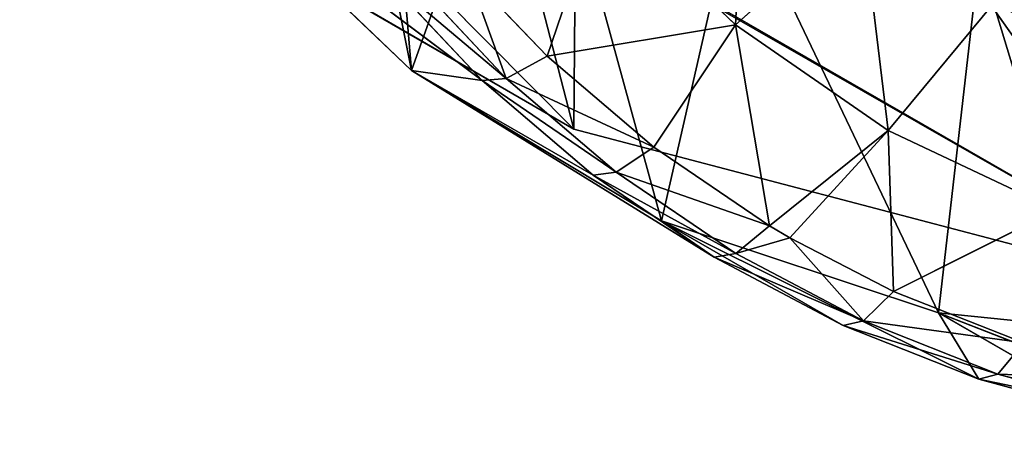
# Model space of a CAD drawing. Extents: x 80 to 596, y 77 to 1633.
# Tile 103 of 256: x 585.94 to 589.52, y 179.76 to 181.3. Entities that reach past the tile are written whole.
import ezdxf

# ---------------------------------------------------------------- set-up
doc = ezdxf.new("R2010")
doc.units = 0
doc.header["$LTSCALE"] = 25.4
doc.layers.get('0').update_dxf_attribs({"color": 13, "linetype": 'CONTINUOUS'})

# ---------------------------------------------------------------- blocks, each defined once
blk = doc.blocks.new('CADILLAC-III-8190-7988-799')
at = {"color": 250}
for p, q in [((10.4479, 319.2333, 1446.5198), (250.0538, 180.8968, 23.1603)), ((10.4479, 319.2333, 1446.5198), (250.0538, 180.8968, 23.1603)), ((12.8344, 318.6058, 1446.9825), (252.4402, 180.2693, 23.623)), ((12.8344, 318.6058, 1446.9825), (252.4402, 180.2693, 23.623)), ((248.3172, 182.6497, 22.6976), (250.0538, 180.8968, 23.1603)), ((248.3172, 182.6497, 22.6976), (250.0538, 180.8968, 23.1603)), ((250.0538, 180.8968, 23.1603), (252.4402, 180.2693, 23.623)), ((250.0538, 180.8968, 23.1603), (252.4402, 180.2693, 23.623))]:
    blk.add_line(p, q, dxfattribs=at)
at = {"color": 18}
for p, q in [((248.6948, 181.8446, 22.8394), (249.463, 181.1107, 23.0401)), ((249.7198, 181.0747, 19.0119), (248.6948, 181.8446, 22.8394)), ((249.7198, 181.0747, 19.0119), (248.6948, 181.8446, 22.8394)), ((248.6948, 181.8446, 22.8394), (249.463, 181.1107, 23.0401)), ((249.9558, 181.1631, 18.4318), (250.1546, 181.7484, 17.7947)), ((249.9558, 181.1631, 18.4318), (250.1546, 181.7484, 17.7947)), ((250.641, 181.2771, 17.9224), (250.1546, 181.7484, 17.7947)), ((250.641, 181.2771, 17.9224), (250.1546, 181.7484, 17.7947)), ((251.1017, 181.6866, 17.4214), (250.641, 181.2771, 17.9224)), ((251.1017, 181.6866, 17.4214), (250.641, 181.2771, 17.9224)), ((249.7198, 181.0747, 19.0119), (249.3558, 181.463, 18.9129)), ((249.7198, 181.0747, 19.0119), (249.3558, 181.463, 18.9129)), ((249.8072, 181.0819, 18.7038), (249.4469, 181.4662, 18.6058)), ((249.8072, 181.0819, 18.7038), (249.4469, 181.4662, 18.6058)), ((249.6703, 181.4612, 18.3548), (249.8072, 181.0819, 18.7038)), ((249.6703, 181.4612, 18.3548), (249.9558, 181.1631, 18.4318)), ((249.6703, 181.4612, 18.3548), (249.8072, 181.0819, 18.7038)), ((249.6703, 181.4612, 18.3548), (249.9558, 181.1631, 18.4318)), ((251.581, 181.3547, 17.5343), (251.1973, 180.892, 18.0535)), ((251.581, 181.3547, 17.5343), (251.1973, 180.892, 18.0535)), ((249.9558, 181.1631, 18.4318), (250.641, 181.2771, 17.9224)), ((249.9558, 181.1631, 18.4318), (250.641, 181.2771, 17.9224)), ((250.3438, 180.8313, 18.5294), (250.641, 181.2771, 17.9224)), ((250.3438, 180.8313, 18.5294), (250.641, 181.2771, 17.9224)), ((250.641, 181.2771, 17.9224), (250.7657, 180.5444, 18.6283)), ((250.641, 181.2771, 17.9224), (250.7657, 180.5444, 18.6283)), ((250.641, 181.2771, 17.9224), (251.1973, 180.892, 18.0535)), ((250.641, 181.2771, 17.9224), (251.1973, 180.892, 18.0535)), ((249.9558, 181.1631, 18.4318), (249.8072, 181.0819, 18.7038)), ((249.9558, 181.1631, 18.4318), (249.8072, 181.0819, 18.7038)), ((249.9558, 181.1631, 18.4318), (250.3438, 180.8313, 18.5294)), ((249.9558, 181.1631, 18.4318), (250.3438, 180.8313, 18.5294)), ((249.463, 181.1107, 23.0401), (250.3722, 180.5632, 23.2463)), ((249.7198, 181.0747, 19.0119), (249.463, 181.1107, 23.0401)), ((250.124, 180.7291, 19.1136), (249.463, 181.1107, 23.0401)), ((249.7198, 181.0747, 19.0119), (249.463, 181.1107, 23.0401)), ((250.124, 180.7291, 19.1136), (249.463, 181.1107, 23.0401)), ((250.5635, 180.4303, 19.2166), (249.463, 181.1107, 23.0401)), ((250.5635, 180.4303, 19.2166), (249.463, 181.1107, 23.0401)), ((249.463, 181.1107, 23.0401), (250.3722, 180.5632, 23.2463)), ((249.7198, 181.0747, 19.0119), (249.8072, 181.0819, 18.7038)), ((249.7198, 181.0747, 19.0119), (249.8072, 181.0819, 18.7038)), ((250.124, 180.7291, 19.1136), (249.7198, 181.0747, 19.0119)), ((250.124, 180.7291, 19.1136), (249.7198, 181.0747, 19.0119)), ((250.2072, 180.7399, 18.8044), (249.8072, 181.0819, 18.7038)), ((250.2072, 180.7399, 18.8044), (249.8072, 181.0819, 18.7038)), ((250.7657, 180.5444, 18.6283), (251.1973, 180.892, 18.0535)), ((250.7657, 180.5444, 18.6283), (251.1973, 180.892, 18.0535)), ((250.839, 180.5012, 18.6448), (251.1973, 180.892, 18.0535)), ((250.839, 180.5012, 18.6448), (251.1973, 180.892, 18.0535)), ((251.1973, 180.892, 18.0535), (251.2166, 180.3057, 18.7274)), ((251.1973, 180.892, 18.0535), (251.2166, 180.3057, 18.7274)), ((251.1973, 180.892, 18.0535), (251.809, 180.6028, 18.1845)), ((251.1973, 180.892, 18.0535), (251.809, 180.6028, 18.1845)), ((250.3438, 180.8313, 18.5294), (250.2072, 180.7399, 18.8044)), ((250.3438, 180.8313, 18.5294), (250.2072, 180.7399, 18.8044)), ((250.3438, 180.8313, 18.5294), (250.7657, 180.5444, 18.6283)), ((250.3438, 180.8313, 18.5294), (250.7657, 180.5444, 18.6283)), ((250.124, 180.7291, 19.1136), (250.2072, 180.7399, 18.8044)), ((250.124, 180.7291, 19.1136), (250.2072, 180.7399, 18.8044)), ((250.6422, 180.4441, 18.9064), (250.2072, 180.7399, 18.8044)), ((250.6422, 180.4441, 18.9064), (250.2072, 180.7399, 18.8044)), ((250.5635, 180.4303, 19.2166), (250.124, 180.7291, 19.1136)), ((250.5635, 180.4303, 19.2166), (250.124, 180.7291, 19.1136)), ((251.2166, 180.3057, 18.7274), (251.809, 180.6028, 18.1845)), ((251.2166, 180.3057, 18.7274), (251.809, 180.6028, 18.1845)), ((250.3722, 180.5632, 23.2463), (251.3799, 180.2278, 23.4486)), ((250.5635, 180.4303, 19.2166), (250.3722, 180.5632, 23.2463)), ((251.0332, 180.1816, 19.3198), (250.3722, 180.5632, 23.2463)), ((250.5635, 180.4303, 19.2166), (250.3722, 180.5632, 23.2463)), ((251.0332, 180.1816, 19.3198), (250.3722, 180.5632, 23.2463)), ((251.5276, 179.9862, 19.4221), (250.3722, 180.5632, 23.2463)), ((251.5276, 179.9862, 19.4221), (250.3722, 180.5632, 23.2463)), ((250.3722, 180.5632, 23.2463), (251.3799, 180.2278, 23.4486)), ((250.7657, 180.5444, 18.6283), (250.6422, 180.4441, 18.9064)), ((250.7657, 180.5444, 18.6283), (250.6422, 180.4441, 18.9064)), ((250.7657, 180.5444, 18.6283), (250.839, 180.5012, 18.6448)), ((250.7657, 180.5444, 18.6283), (250.839, 180.5012, 18.6448)), ((250.839, 180.5012, 18.6448), (250.6422, 180.4441, 18.9064)), ((250.839, 180.5012, 18.6448), (250.6422, 180.4441, 18.9064)), ((250.839, 180.5012, 18.6448), (251.1071, 180.198, 19.0085)), ((250.839, 180.5012, 18.6448), (251.2166, 180.3057, 18.7274)), ((250.839, 180.5012, 18.6448), (251.1071, 180.198, 19.0085)), ((250.839, 180.5012, 18.6448), (251.2166, 180.3057, 18.7274)), ((250.5635, 180.4303, 19.2166), (250.6422, 180.4441, 18.9064)), ((250.5635, 180.4303, 19.2166), (250.6422, 180.4441, 18.9064)), ((251.0332, 180.1816, 19.3198), (250.5635, 180.4303, 19.2166)), ((251.0332, 180.1816, 19.3198), (250.5635, 180.4303, 19.2166)), ((251.1071, 180.198, 19.0085), (250.6422, 180.4441, 18.9064)), ((251.1071, 180.198, 19.0085), (250.6422, 180.4441, 18.9064)), ((251.2166, 180.3057, 18.7274), (251.1071, 180.198, 19.0085)), ((251.2166, 180.3057, 18.7274), (251.1071, 180.198, 19.0085)), ((251.2166, 180.3057, 18.7274), (251.6912, 180.1181, 18.8256)), ((251.2166, 180.3057, 18.7274), (251.6912, 180.1181, 18.8256)), ((251.0332, 180.1816, 19.3198), (251.1071, 180.198, 19.0085)), ((251.0332, 180.1816, 19.3198), (251.1071, 180.198, 19.0085)), ((251.5964, 180.0045, 19.1097), (251.1071, 180.198, 19.0085)), ((251.5964, 180.0045, 19.1097), (251.1071, 180.198, 19.0085)), ((251.3799, 180.2278, 23.4486), (252.4391, 180.1199, 23.6374)), ((251.5276, 179.9862, 19.4221), (251.3799, 180.2278, 23.4486)), ((252.0409, 179.8461, 19.5221), (251.3799, 180.2278, 23.4486)), ((251.5276, 179.9862, 19.4221), (251.3799, 180.2278, 23.4486)), ((252.0409, 179.8461, 19.5221), (251.3799, 180.2278, 23.4486)), ((252.5671, 179.7632, 19.6187), (251.3799, 180.2278, 23.4486)), ((252.5671, 179.7632, 19.6187), (251.3799, 180.2278, 23.4486)), ((251.3799, 180.2278, 23.4486), (252.4391, 180.1199, 23.6374)), ((251.5276, 179.9862, 19.4221), (251.0332, 180.1816, 19.3198)), ((251.5276, 179.9862, 19.4221), (251.0332, 180.1816, 19.3198)), ((251.6912, 180.1181, 18.8256), (251.5964, 180.0045, 19.1097)), ((251.6912, 180.1181, 18.8256), (251.5964, 180.0045, 19.1097)), ((251.5276, 179.9862, 19.4221), (251.5964, 180.0045, 19.1097)), ((251.5276, 179.9862, 19.4221), (251.5964, 180.0045, 19.1097)), ((252.0409, 179.8461, 19.5221), (251.5276, 179.9862, 19.4221)), ((252.0409, 179.8461, 19.5221), (251.5276, 179.9862, 19.4221)), ((252.1045, 179.866, 19.2087), (251.5964, 180.0045, 19.1097)), ((252.1045, 179.866, 19.2087), (251.5964, 180.0045, 19.1097))]:
    blk.add_line(p, q, dxfattribs=at)
at = {"color": 250}
mesh = blk.add_polyface(dxfattribs=at)
corners = [(256.6019, 182.7165, 24.0858), (15.2311, 319.2719, 1447.3213), (254.837, 180.9353, 23.9618), (16.996, 321.0531, 1447.4452)]
mesh.append_faces([[corners[k] for k in face] for face in [(0, 1, 2), (1, 0, 3)]], dxfattribs={"vtx0": -1, "color": 250})
mesh = blk.add_polyface(dxfattribs=at)
corners = [(250.0538, 180.8968, 23.1603), (8.7113, 320.9862, 1446.0571), (248.3172, 182.6497, 22.6976), (10.4479, 319.2333, 1446.5198)]
mesh.append_faces([[corners[k] for k in face] for face in [(0, 1, 2), (1, 0, 3)]], dxfattribs={"vtx0": -1, "color": 250})
mesh = blk.add_polyface(dxfattribs=at)
corners = [(254.837, 180.9353, 23.9618), (12.8344, 318.6058, 1446.9825), (252.4402, 180.2693, 23.623), (15.2311, 319.2719, 1447.3213)]
mesh.append_faces([[corners[k] for k in face] for face in [(0, 1, 2), (1, 0, 3)]], dxfattribs={"vtx0": -1, "color": 250})
mesh = blk.add_polyface(dxfattribs=at)
corners = [(252.4402, 180.2693, 23.623), (10.4479, 319.2333, 1446.5198), (250.0538, 180.8968, 23.1603), (12.8344, 318.6058, 1446.9825)]
mesh.append_faces([[corners[k] for k in face] for face in [(0, 1, 2), (1, 0, 3)]], dxfattribs={"vtx0": -1, "color": 250})
at = {"color": 18}
mesh = blk.add_polyface(dxfattribs=at)
corners = [(248.6948, 181.8446, 22.8394), (248.9053, 183.8994, 22.6752), (248.7367, 184.8293, 22.5564), (249.463, 181.1107, 23.0401), (249.2984, 183.0447, 22.8244), (249.8914, 182.3189, 22.9948), (250.3722, 180.5632, 23.2463), (250.6469, 181.7678, 23.1755), (251.3799, 180.2278, 23.4486), (251.5175, 181.4258, 23.3553), (252.4391, 180.1199, 23.6374), (252.4486, 181.3144, 23.5229), (253.5, 180.2449, 23.8038), (253.3815, 181.4408, 23.6676), (254.2578, 181.7969, 23.7805), (254.5132, 180.5967, 23.9402), (255.0222, 182.3603, 23.8545), (255.4313, 181.1589, 24.0401), (255.6269, 183.0957, 23.8848), (256.2114, 181.9052, 24.0989), (256.0337, 183.9569, 23.8696), (256.2172, 184.8896, 23.8098), (256.8169, 182.8009, 24.1138), (256.5826, 187.923, 23.5765), (257.0744, 186.9761, 23.7513), (257.2195, 183.8038, 24.0841), (257.3514, 185.9414, 23.8985), (257.4005, 184.8673, 24.0112), (247.7168, 183.7272, 22.4918), (247.6191, 185.8629, 22.2678), (247.5528, 184.7878, 22.3611), (247.9127, 186.9022, 22.2162), (248.1035, 182.7306, 22.6538), (248.4197, 187.8571, 22.2088), (248.8032, 185.7761, 22.4756), (249.1166, 188.6829, 22.2458), (249.1007, 186.6802, 22.4378), (249.6105, 187.4848, 22.4454), (249.9707, 189.3411, 22.3256), (250.3005, 188.1394, 22.4979), (250.942, 189.8008, 22.4445), (251.1273, 188.6028, 22.5921), (251.9852, 190.0405, 22.5968), (252.0391, 188.8459, 22.7219), (253.0515, 190.0491, 22.7754), (252.9785, 188.8535, 22.8794), (253.8865, 188.625, 23.0544), (254.091, 189.8262, 22.9721), (254.7061, 188.1749, 23.2361), (255.0552, 189.3821, 23.1776), (255.3857, 187.5314, 23.4131), (255.8988, 188.7377, 23.3822), (255.8827, 186.7349, 23.5741), (256.1657, 185.8355, 23.7092)]
mesh.append_faces([[corners[k] for k in face] for face in [(26, 25, 27), (28, 29, 30)]], dxfattribs={"vtx0": -1, "color": 18})
mesh.append_faces([[corners[k] for k in face] for face in [(1, 3, 4), (4, 3, 5), (5, 6, 7), (7, 8, 9), (9, 10, 11), (11, 12, 13), (13, 12, 14), (14, 15, 16), (16, 17, 18), (18, 19, 20), (20, 19, 21), (23, 22, 24), (24, 25, 26), (29, 28, 31), (31, 32, 33), (33, 34, 35), (35, 37, 38), (38, 39, 40), (40, 41, 42), (42, 43, 44), (44, 46, 47), (47, 48, 49), (49, 50, 51), (51, 53, 23)]], dxfattribs={"vtx0": -1, "vtx1": -1, "color": 18})
mesh.append_faces([[corners[k] for k in face] for face in [(21, 22, 23), (33, 0, 2)]], dxfattribs={"vtx0": -1, "vtx1": -1, "vtx2": -1, "color": 18})
mesh.append_faces([[corners[k] for k in face] for face in [(0, 1, 2), (1, 0, 3), (5, 3, 6), (7, 6, 8), (9, 8, 10), (11, 10, 12), (14, 12, 15), (16, 15, 17), (18, 17, 19), (21, 19, 22), (24, 22, 25), (31, 28, 32), (33, 32, 0), (33, 2, 34), (35, 34, 36), (35, 36, 37), (38, 37, 39), (40, 39, 41), (42, 41, 43), (44, 43, 45), (44, 45, 46), (47, 46, 48), (49, 48, 50), (51, 50, 52), (51, 52, 53), (23, 53, 21)]], dxfattribs={"vtx0": -1, "vtx2": -1, "color": 18})
at = {"color": 250}
mesh = blk.add_polyface(dxfattribs=at)
corners = [(248.3558, 187.4774, 22.2349), (248.3172, 182.6497, 22.6976), (247.6957, 185.0584, 22.3589), (250.0538, 180.8968, 23.1603), (250.1207, 189.2586, 22.3589), (252.4402, 180.2693, 23.623), (252.5174, 189.9247, 22.6976), (254.837, 180.9353, 23.9618), (254.9038, 189.2972, 23.1603), (256.6019, 182.7165, 24.0858), (256.6405, 187.5443, 23.623), (257.262, 185.1356, 23.9618)]
mesh.append_faces([[corners[k] for k in face] for face in [(0, 1, 2), (9, 10, 11)]], dxfattribs={"vtx0": -1, "color": 250})
mesh.append_faces([[corners[k] for k in face] for face in [(1, 0, 3), (3, 4, 5), (5, 6, 7), (7, 8, 9)]], dxfattribs={"vtx0": -1, "vtx1": -1, "color": 250})
mesh.append_faces([[corners[k] for k in face] for face in [(3, 0, 4), (5, 4, 6), (7, 6, 8), (9, 8, 10)]], dxfattribs={"vtx0": -1, "vtx2": -1, "color": 250})
at = {"color": 18}
mesh = blk.add_polyface(dxfattribs=at)
corners = [(250.6826, 182.0927, 17.3114), (250.641, 181.2771, 17.9224), (250.1546, 181.7484, 17.7947), (251.1017, 181.6866, 17.4214)]
mesh.append_faces([[corners[k] for k in face] for face in [(0, 1, 2), (1, 0, 3)]], dxfattribs={"vtx0": -1, "color": 18})
mesh = blk.add_polyface(dxfattribs=at)
corners = [(251.9833, 181.8813, 17.0966), (252.108, 181.1056, 17.6473), (251.581, 181.3547, 17.5343), (252.4165, 181.6766, 17.1894)]
mesh.append_faces([[corners[k] for k in face] for face in [(0, 1, 2), (1, 0, 3)]], dxfattribs={"vtx0": -1, "color": 18})
mesh = blk.add_polyface(dxfattribs=at)
corners = [(248.6948, 181.8446, 22.8394), (249.3558, 181.463, 18.9129), (249.7198, 181.0747, 19.0119)]
mesh.append_faces([[corners[k] for k in face] for face in [(0, 1, 2)]], dxfattribs={"color": 18})
mesh = blk.add_polyface(dxfattribs=at)
corners = [(249.463, 181.1107, 23.0401), (248.6948, 181.8446, 22.8394), (249.7198, 181.0747, 19.0119)]
mesh.append_faces([[corners[k] for k in face] for face in [(0, 1, 2)]], dxfattribs={"color": 18})
mesh = blk.add_polyface(dxfattribs=at)
corners = [(250.1546, 181.7484, 17.7947), (249.9558, 181.1631, 18.4318), (249.6703, 181.4612, 18.3548)]
mesh.append_faces([[corners[k] for k in face] for face in [(0, 1, 2)]], dxfattribs={"color": 18})
mesh = blk.add_polyface(dxfattribs=at)
corners = [(250.641, 181.2771, 17.9224), (249.9558, 181.1631, 18.4318), (250.1546, 181.7484, 17.7947)]
mesh.append_faces([[corners[k] for k in face] for face in [(0, 1, 2)]], dxfattribs={"color": 18})
mesh = blk.add_polyface(dxfattribs=at)
corners = [(251.1017, 181.6866, 17.4214), (251.1973, 180.892, 18.0535), (250.641, 181.2771, 17.9224), (251.581, 181.3547, 17.5343)]
mesh.append_faces([[corners[k] for k in face] for face in [(0, 1, 2), (1, 0, 3)]], dxfattribs={"vtx0": -1, "color": 18})
mesh = blk.add_polyface(dxfattribs=at)
corners = [(249.8072, 181.0819, 18.7038), (249.3558, 181.463, 18.9129), (249.4469, 181.4662, 18.6058), (249.7198, 181.0747, 19.0119)]
mesh.append_faces([[corners[k] for k in face] for face in [(0, 1, 2), (1, 0, 3)]], dxfattribs={"vtx0": -1, "color": 18})
mesh = blk.add_polyface(dxfattribs=at)
corners = [(249.8072, 181.0819, 18.7038), (249.4469, 181.4662, 18.6058), (249.6703, 181.4612, 18.3548)]
mesh.append_faces([[corners[k] for k in face] for face in [(0, 1, 2)]], dxfattribs={"color": 18})
mesh = blk.add_polyface(dxfattribs=at)
corners = [(249.8072, 181.0819, 18.7038), (249.6703, 181.4612, 18.3548), (249.9558, 181.1631, 18.4318)]
mesh.append_faces([[corners[k] for k in face] for face in [(0, 1, 2)]], dxfattribs={"color": 18})
mesh = blk.add_polyface(dxfattribs=at)
corners = [(251.581, 181.3547, 17.5343), (251.809, 180.6028, 18.1845), (251.1973, 180.892, 18.0535), (252.108, 181.1056, 17.6473)]
mesh.append_faces([[corners[k] for k in face] for face in [(0, 1, 2), (1, 0, 3)]], dxfattribs={"vtx0": -1, "color": 18})
mesh = blk.add_polyface(dxfattribs=at)
corners = [(250.641, 181.2771, 17.9224), (250.3438, 180.8313, 18.5294), (249.9558, 181.1631, 18.4318)]
mesh.append_faces([[corners[k] for k in face] for face in [(0, 1, 2)]], dxfattribs={"color": 18})
mesh = blk.add_polyface(dxfattribs=at)
corners = [(250.7657, 180.5444, 18.6283), (250.3438, 180.8313, 18.5294), (250.641, 181.2771, 17.9224)]
mesh.append_faces([[corners[k] for k in face] for face in [(0, 1, 2)]], dxfattribs={"color": 18})
mesh = blk.add_polyface(dxfattribs=at)
corners = [(250.7657, 180.5444, 18.6283), (250.641, 181.2771, 17.9224), (251.1973, 180.892, 18.0535)]
mesh.append_faces([[corners[k] for k in face] for face in [(0, 1, 2)]], dxfattribs={"color": 18})
mesh = blk.add_polyface(dxfattribs=at)
corners = [(250.3438, 180.8313, 18.5294), (249.8072, 181.0819, 18.7038), (249.9558, 181.1631, 18.4318), (250.2072, 180.7399, 18.8044)]
mesh.append_faces([[corners[k] for k in face] for face in [(0, 1, 2), (1, 0, 3)]], dxfattribs={"vtx0": -1, "color": 18})
mesh = blk.add_polyface(dxfattribs=at)
corners = [(249.463, 181.1107, 23.0401), (249.7198, 181.0747, 19.0119), (250.124, 180.7291, 19.1136)]
mesh.append_faces([[corners[k] for k in face] for face in [(0, 1, 2)]], dxfattribs={"color": 18})
mesh = blk.add_polyface(dxfattribs=at)
corners = [(249.463, 181.1107, 23.0401), (250.124, 180.7291, 19.1136), (250.5635, 180.4303, 19.2166)]
mesh.append_faces([[corners[k] for k in face] for face in [(0, 1, 2)]], dxfattribs={"color": 18})
mesh = blk.add_polyface(dxfattribs=at)
corners = [(250.3722, 180.5632, 23.2463), (249.463, 181.1107, 23.0401), (250.5635, 180.4303, 19.2166)]
mesh.append_faces([[corners[k] for k in face] for face in [(0, 1, 2)]], dxfattribs={"color": 18})
mesh = blk.add_polyface(dxfattribs=at)
corners = [(250.2072, 180.7399, 18.8044), (249.7198, 181.0747, 19.0119), (249.8072, 181.0819, 18.7038), (250.124, 180.7291, 19.1136)]
mesh.append_faces([[corners[k] for k in face] for face in [(0, 1, 2), (1, 0, 3)]], dxfattribs={"vtx0": -1, "color": 18})
mesh = blk.add_polyface(dxfattribs=at)
corners = [(250.839, 180.5012, 18.6448), (250.7657, 180.5444, 18.6283), (251.1973, 180.892, 18.0535)]
mesh.append_faces([[corners[k] for k in face] for face in [(0, 1, 2)]], dxfattribs={"color": 18})
mesh = blk.add_polyface(dxfattribs=at)
corners = [(251.2166, 180.3057, 18.7274), (250.839, 180.5012, 18.6448), (251.1973, 180.892, 18.0535)]
mesh.append_faces([[corners[k] for k in face] for face in [(0, 1, 2)]], dxfattribs={"color": 18})
mesh = blk.add_polyface(dxfattribs=at)
corners = [(251.2166, 180.3057, 18.7274), (251.1973, 180.892, 18.0535), (251.809, 180.6028, 18.1845)]
mesh.append_faces([[corners[k] for k in face] for face in [(0, 1, 2)]], dxfattribs={"color": 18})
mesh = blk.add_polyface(dxfattribs=at)
corners = [(250.7657, 180.5444, 18.6283), (250.2072, 180.7399, 18.8044), (250.3438, 180.8313, 18.5294), (250.6422, 180.4441, 18.9064)]
mesh.append_faces([[corners[k] for k in face] for face in [(0, 1, 2), (1, 0, 3)]], dxfattribs={"vtx0": -1, "color": 18})
mesh = blk.add_polyface(dxfattribs=at)
corners = [(250.6422, 180.4441, 18.9064), (250.124, 180.7291, 19.1136), (250.2072, 180.7399, 18.8044), (250.5635, 180.4303, 19.2166)]
mesh.append_faces([[corners[k] for k in face] for face in [(0, 1, 2), (1, 0, 3)]], dxfattribs={"vtx0": -1, "color": 18})
mesh = blk.add_polyface(dxfattribs=at)
corners = [(251.6912, 180.1181, 18.8256), (251.2166, 180.3057, 18.7274), (251.809, 180.6028, 18.1845)]
mesh.append_faces([[corners[k] for k in face] for face in [(0, 1, 2)]], dxfattribs={"color": 18})
mesh = blk.add_polyface(dxfattribs=at)
corners = [(250.3722, 180.5632, 23.2463), (250.5635, 180.4303, 19.2166), (251.0332, 180.1816, 19.3198)]
mesh.append_faces([[corners[k] for k in face] for face in [(0, 1, 2)]], dxfattribs={"color": 18})
mesh = blk.add_polyface(dxfattribs=at)
corners = [(250.3722, 180.5632, 23.2463), (251.0332, 180.1816, 19.3198), (251.5276, 179.9862, 19.4221)]
mesh.append_faces([[corners[k] for k in face] for face in [(0, 1, 2)]], dxfattribs={"color": 18})
mesh = blk.add_polyface(dxfattribs=at)
corners = [(251.3799, 180.2278, 23.4486), (250.3722, 180.5632, 23.2463), (251.5276, 179.9862, 19.4221)]
mesh.append_faces([[corners[k] for k in face] for face in [(0, 1, 2)]], dxfattribs={"color": 18})
mesh = blk.add_polyface(dxfattribs=at)
corners = [(250.6422, 180.4441, 18.9064), (250.7657, 180.5444, 18.6283), (250.839, 180.5012, 18.6448)]
mesh.append_faces([[corners[k] for k in face] for face in [(0, 1, 2)]], dxfattribs={"color": 18})
mesh = blk.add_polyface(dxfattribs=at)
corners = [(251.1071, 180.198, 19.0085), (250.6422, 180.4441, 18.9064), (250.839, 180.5012, 18.6448)]
mesh.append_faces([[corners[k] for k in face] for face in [(0, 1, 2)]], dxfattribs={"color": 18})
mesh = blk.add_polyface(dxfattribs=at)
corners = [(251.1071, 180.198, 19.0085), (250.839, 180.5012, 18.6448), (251.2166, 180.3057, 18.7274)]
mesh.append_faces([[corners[k] for k in face] for face in [(0, 1, 2)]], dxfattribs={"color": 18})
mesh = blk.add_polyface(dxfattribs=at)
corners = [(251.1071, 180.198, 19.0085), (250.5635, 180.4303, 19.2166), (250.6422, 180.4441, 18.9064), (251.0332, 180.1816, 19.3198)]
mesh.append_faces([[corners[k] for k in face] for face in [(0, 1, 2), (1, 0, 3)]], dxfattribs={"vtx0": -1, "color": 18})
mesh = blk.add_polyface(dxfattribs=at)
corners = [(251.6912, 180.1181, 18.8256), (251.1071, 180.198, 19.0085), (251.2166, 180.3057, 18.7274), (251.5964, 180.0045, 19.1097)]
mesh.append_faces([[corners[k] for k in face] for face in [(0, 1, 2), (1, 0, 3)]], dxfattribs={"vtx0": -1, "color": 18})
mesh = blk.add_polyface(dxfattribs=at)
corners = [(251.5964, 180.0045, 19.1097), (251.0332, 180.1816, 19.3198), (251.1071, 180.198, 19.0085), (251.5276, 179.9862, 19.4221)]
mesh.append_faces([[corners[k] for k in face] for face in [(0, 1, 2), (1, 0, 3)]], dxfattribs={"vtx0": -1, "color": 18})
mesh = blk.add_polyface(dxfattribs=at)
corners = [(251.3799, 180.2278, 23.4486), (251.5276, 179.9862, 19.4221), (252.0409, 179.8461, 19.5221)]
mesh.append_faces([[corners[k] for k in face] for face in [(0, 1, 2)]], dxfattribs={"color": 18})
mesh = blk.add_polyface(dxfattribs=at)
corners = [(251.3799, 180.2278, 23.4486), (252.0409, 179.8461, 19.5221), (252.5671, 179.7632, 19.6187)]
mesh.append_faces([[corners[k] for k in face] for face in [(0, 1, 2)]], dxfattribs={"color": 18})
mesh = blk.add_polyface(dxfattribs=at)
corners = [(252.4391, 180.1199, 23.6374), (251.3799, 180.2278, 23.4486), (252.5671, 179.7632, 19.6187)]
mesh.append_faces([[corners[k] for k in face] for face in [(0, 1, 2)]], dxfattribs={"color": 18})
mesh = blk.add_polyface(dxfattribs=at)
corners = [(252.184, 179.9837, 18.9216), (251.5964, 180.0045, 19.1097), (251.6912, 180.1181, 18.8256), (252.1045, 179.866, 19.2087)]
mesh.append_faces([[corners[k] for k in face] for face in [(0, 1, 2), (1, 0, 3)]], dxfattribs={"vtx0": -1, "color": 18})
mesh = blk.add_polyface(dxfattribs=at)
corners = [(252.1045, 179.866, 19.2087), (251.5276, 179.9862, 19.4221), (251.5964, 180.0045, 19.1097), (252.0409, 179.8461, 19.5221)]
mesh.append_faces([[corners[k] for k in face] for face in [(0, 1, 2), (1, 0, 3)]], dxfattribs={"vtx0": -1, "color": 18})
blk = doc.blocks.new('GRUPUJ_1')
at = {"color": 0}
blk.add_blockref('CADILLAC-III-8190-7988-799', (258.0665, -77.4909, -7.1114), dxfattribs=at)

msp = doc.modelspace()

# ---------------------------------------------------------------- block references
at = {"color": 0}
msp.add_blockref('GRUPUJ_1', (79.8335, 77.4909, -7.9886), dxfattribs=at)

doc.saveas('drawing.dxf')
